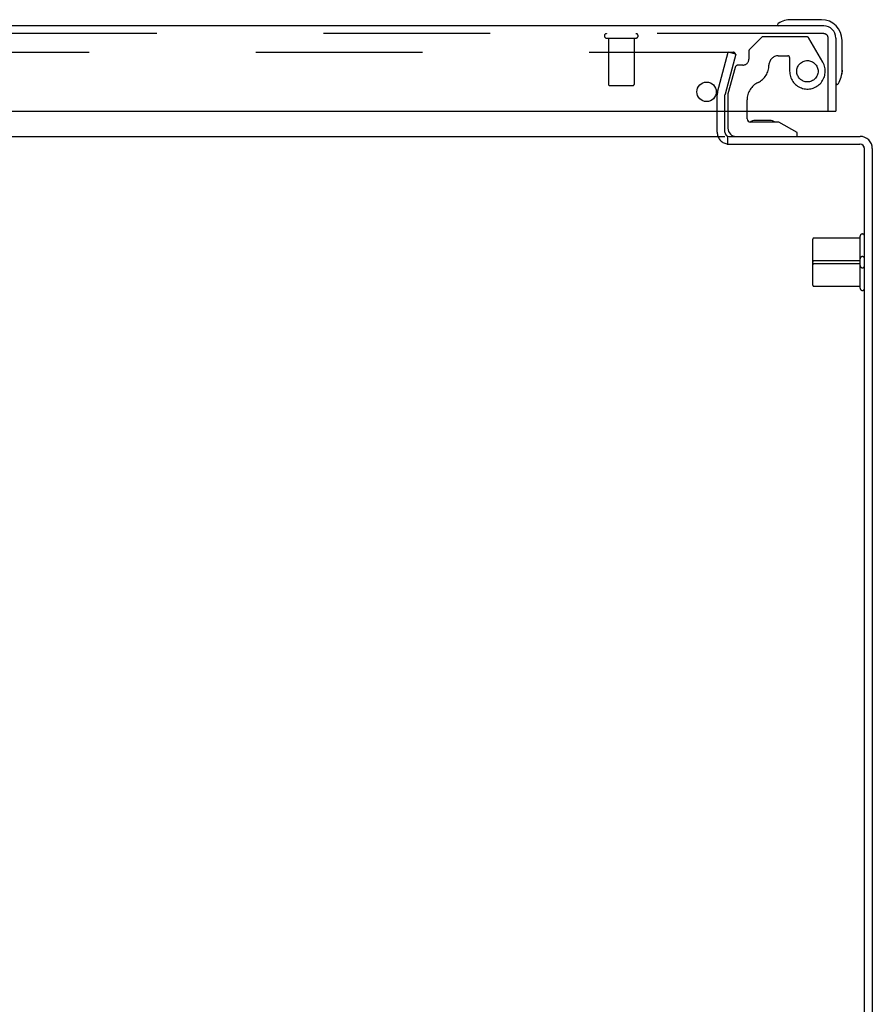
# Model space of a CAD drawing. Header units: inches. Extents: x 0 to 293, y 0 to 190.
# Tile 10 of 104: x 130.5 to 138.74, y 29.86 to 39.37. Entities that reach past the tile are written whole.
import ezdxf

# ---------------------------------------------------------------- set-up
doc = ezdxf.new("R2010")
doc.units = ezdxf.units.IN
doc.header["$LTSCALE"] = 16.12069
doc.header["$MEASUREMENT"] = 0
doc.linetypes.add('HIDDEN', pattern=[0.2, 0.1, -0.1])
doc.layers.get('0').update_dxf_attribs({"linetype": 'CONTINUOUS'})
doc.layers.add('DEFAULT_2', color=8, linetype='HIDDEN')
doc.layers.add('EXD_ENCLOSURE_DOOR_ASSEMBLY', color=7, linetype='CONTINUOUS')

msp = doc.modelspace()

# ---------------------------------------------------------------- linework, layer by layer
at = {"color": 3, "linetype": 'Continuous'}
for p, q in [((137.3198, 38.2862), (137.3198, 38.4872)), ((126.4198, 38.2442), (137.3198, 38.2442)), ((137.3428, 38.1692), (138.6248, 38.1692)), ((137.3618, 38.2442), (138.6278, 38.2442)), ((138.6698, 20.2442), (138.6698, 38.1242)), ((138.7448, 38.1272), (138.7448, 20.3072))]:
    msp.add_line(p, q, dxfattribs=at)
at = {"color": 7, "linetype": 'Continuous'}
msp.add_line((137.3468, 38.1692), (137.3468, 38.2442), dxfattribs=at)
msp.add_lwpolyline([(137.3413, 38.1706), (137.3421, 38.1703), (137.3428, 38.1701), (137.3434, 38.1698), (137.3441, 38.1697), (137.3447, 38.1695), (137.3453, 38.1694), (137.3458, 38.1693), (137.3463, 38.1693)], dxfattribs=at)
at = {"color": 3, "linetype": 'Continuous'}
for centre, radius, start, end in [((137.3618, 38.2862), 0.042, 180, 270), ((138.6248, 38.1242), 0.045, 0, 90), ((138.6278, 38.1272), 0.117, 0, 90)]:
    msp.add_arc(centre, radius, start, end, dxfattribs=at)
at = {"color": 7, "linetype": 'Continuous'}
msp.add_arc((138.6278, 38.1272), 0.042, 0, 90, dxfattribs=at)
at = {"layer": 'DEFAULT_2', "color": 8, "linetype": 'HIDDEN'}
for p, q in [((126.336, 39.0569), (137.4035, 39.0569)), ((137.2482, 38.6708), (137.3516, 39.0569)), ((137.4241, 39.0375), (137.3206, 38.6513)), ((137.4241, 39.0375), (137.3516, 39.0569)), ((137.405, 39.0568), (137.4035, 39.0569)), ((137.2448, 38.2862), (137.2448, 38.6449)), ((137.3198, 38.4872), (137.3198, 38.6449)), ((138.1698, 36.8052), (138.1698, 37.252)), ((138.6268, 37.262), (138.1798, 37.262)), ((138.6268, 36.7772), (138.6268, 37.28)), ((138.6268, 37.0432), (138.1798, 37.0432)), ((138.6268, 37.014), (138.1798, 37.014)), ((138.6268, 36.7952), (138.1798, 36.7952))]:
    msp.add_line(p, q, dxfattribs=at)
for points in [[(137.4169, 39.0488), (137.4162, 39.0501), (137.4153, 39.0513), (137.4143, 39.0524), (137.4132, 39.0534), (137.412, 39.0543), (137.4107, 39.0551), (137.4094, 39.0557), (137.408, 39.0562), (137.4065, 39.0566), (137.405, 39.0568)], [(137.4185, 39.0424), (137.4185, 39.0432), (137.4183, 39.0446), (137.418, 39.0461), (137.4175, 39.0475), (137.4169, 39.0488)], [(137.418, 39.0388), (137.4183, 39.0403), (137.4185, 39.0417), (137.4185, 39.0424)]]:
    msp.add_lwpolyline(points, dxfattribs=at)
for centre, radius, start, end in [((137.3448, 38.6449), 0.1, 165, 180), ((137.3448, 38.6449), 0.025, 165, 180), ((137.3618, 38.2862), 0.117, 180, 258.17863), ((138.6483, 37.28), 0.0215, 360, 180), ((138.1798, 37.252), 0.01, 90, 180), ((138.1798, 37.0332), 0.01, 90, 180), ((138.1798, 37.024), 0.01, 180, 270), ((138.6483, 37.0612), 0.0215, 360, 180), ((138.6483, 36.996), 0.0215, 180, 0), ((138.1798, 36.8052), 0.01, 180, 270), ((138.6483, 36.7772), 0.0215, 180, 0)]:
    msp.add_arc(centre, radius, start, end, dxfattribs=at)
at = {"layer": 'EXD_ENCLOSURE_DOOR_ASSEMBLY', "color": 3, "linetype": 'Continuous'}
for p, q in [((138.2753, 39.3122), (126.0593, 39.3122)), ((138.3923, 39.1952), (138.3923, 38.4872)), ((125.9573, 38.4872), (138.3773, 38.4872))]:
    msp.add_line(p, q, dxfattribs=at)
at = {"layer": 'EXD_ENCLOSURE_DOOR_ASSEMBLY', "color": 7, "linetype": 'Continuous'}
for p, q in [((137.834, 39.3272), (137.8274, 39.3256)), ((138.2523, 39.3722), (137.9629, 39.3722)), ((138.4523, 38.8829), (138.4523, 39.1722)), ((138.4523, 38.8829), (138.4494, 38.845)), ((138.4056, 38.7473), (138.4073, 38.754)), ((137.3493, 38.4872), (137.3493, 38.3232)), ((137.5343, 38.4132), (137.5343, 38.4872)), ((138.3773, 38.4872), (138.3923, 38.4872)), ((137.8423, 38.3822), (137.5653, 38.3822)), ((137.682, 38.3987), (137.6138, 38.3987)), ((137.6833, 38.3987), (137.682, 38.3987)), ((137.6838, 38.3987), (137.6833, 38.3987)), ((137.7538, 38.3987), (137.6838, 38.3987)), ((138.0183, 38.2832), (137.8423, 38.3822)), ((138.0183, 38.2442), (138.0183, 38.2832))]:
    msp.add_line(p, q, dxfattribs=at)
at = {"layer": 'EXD_ENCLOSURE_DOOR_ASSEMBLY', "color": 8, "linetype": 'HIDDEN'}
for p, q in [((138.2753, 39.2372), (126.0593, 39.2372)), ((138.1057, 39.2082), (137.6934, 39.2082)), ((136.1753, 39.1942), (136.4593, 39.1942)), ((136.1933, 39.1942), (136.1933, 38.7472)), ((136.4413, 39.1942), (136.4413, 38.7472)), ((137.6722, 39.1995), (137.5571, 39.0844)), ((138.2662, 38.9602), (138.1317, 39.1932)), ((138.3173, 38.4872), (138.3173, 39.1952)), ((137.5513, 39.0702), (137.5513, 38.9922)), ((137.8353, 39.0232), (137.9293, 39.0232)), ((137.4923, 38.9332), (137.4478, 38.9332)), ((137.9453, 39.0072), (137.9453, 38.8742)), ((137.4179, 38.9103), (137.3493, 38.6542)), ((136.2033, 38.7372), (136.4313, 38.7372)), ((137.3493, 38.6542), (137.3493, 38.4872)), ((137.5343, 38.4872), (137.5343, 38.5973))]:
    msp.add_line(p, q, dxfattribs=at)
msp.add_circle((138.1173, 38.8742), 0.103, dxfattribs=at)
at = {"layer": 'EXD_ENCLOSURE_DOOR_ASSEMBLY', "color": 3, "linetype": 'Continuous'}
msp.add_circle((137.1423, 38.6752), 0.094, dxfattribs=at)
at = {"layer": 'EXD_ENCLOSURE_DOOR_ASSEMBLY', "color": 7, "linetype": 'Continuous'}
for centre, radius, start, end in [((137.8423, 39.3239), 0.015, 120.88989, 173.62041), ((137.8423, 39.3272), 0.015, 186.37959, 270), ((137.9629, 39.1222), 0.25, 90, 120.88989), ((138.2523, 39.1722), 0.2, 0, 90), ((138.2023, 38.8829), 0.25, 329.11011, 360), ((138.4073, 38.7622), 0.015, 180, 263.62041), ((138.4039, 38.7622), 0.015, 276.37959, 329.11011), ((137.5653, 38.4132), 0.031, 180, 270), ((137.6138, 38.3087), 0.09, 90, 124.92318), ((137.7538, 38.3087), 0.09, 54.81225, 90), ((137.4283, 38.3232), 0.079, 180, 270)]:
    msp.add_arc(centre, radius, start, end, dxfattribs=at)
at = {"layer": 'EXD_ENCLOSURE_DOOR_ASSEMBLY', "color": 3, "linetype": 'Continuous'}
msp.add_arc((138.2753, 39.1952), 0.117, 0, 90, dxfattribs=at)
at = {"layer": 'EXD_ENCLOSURE_DOOR_ASSEMBLY', "color": 8, "linetype": 'HIDDEN'}
for centre, radius, start, end in [((136.1753, 39.2157), 0.0215, 90, 270), ((136.4593, 39.2157), 0.0215, 270, 90), ((137.6934, 39.1782), 0.03, 90, 135), ((138.1057, 39.1782), 0.03, 30, 90), ((138.2753, 39.1952), 0.042, 0, 90), ((137.5713, 39.0702), 0.02, 135, 180), ((137.8353, 38.9332), 0.09, 90, 180), ((137.9293, 39.0072), 0.016, 0, 90), ((137.4478, 38.9022), 0.031, 90, 165), ((137.4923, 38.9922), 0.059, 270, 360), ((137.5603, 38.9332), 0.185, 295.7418, 360), ((138.1173, 38.8742), 0.172, 180, 30), ((136.2033, 38.7472), 0.01, 180, 270), ((136.4313, 38.7472), 0.01, 270, 360), ((137.7223, 38.5973), 0.188, 115.7418, 180)]:
    msp.add_arc(centre, radius, start, end, dxfattribs=at)

doc.saveas('drawing.dxf')
